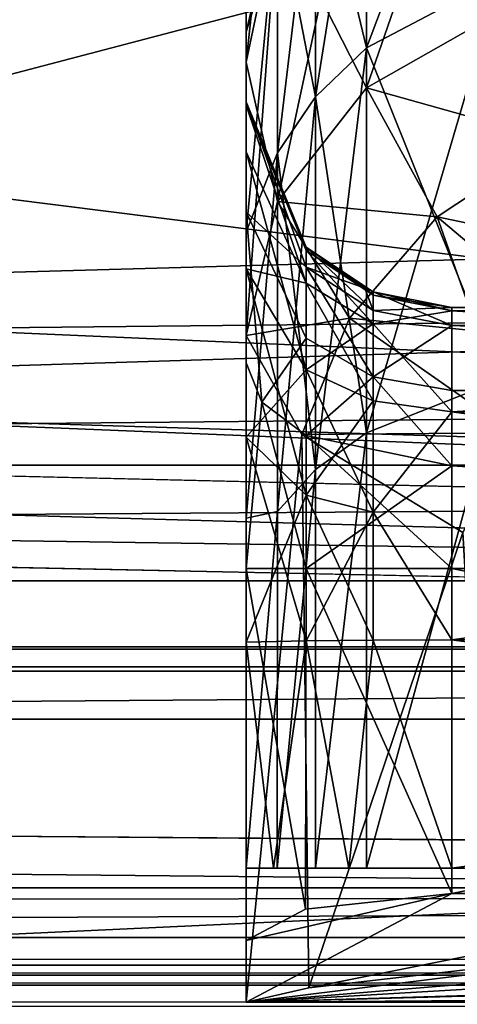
# Model space of a CAD drawing. Header units: metres. Extents: x -904 to 0, y -908 to 0.
# Tile 31 of 161: x -241 to -230, y -860 to -836. Entities that reach past the tile are written whole.
import ezdxf

# ---------------------------------------------------------------- set-up
doc = ezdxf.new("R2010")
doc.units = ezdxf.units.M

msp = doc.modelspace()

# ---------------------------------------------------------------- linework, layer by layer
at = {"layer": 'top0'}
for points in [[(-76.516975, -851.30072, 2029.104126), (-76.516975, -851.30072, 2023.752563), (-826.510681, -851.30072, 2029.104126)], [(-76.516975, -851.30072, 2023.752563), (-826.510681, -851.30072, 2023.752563), (-826.510681, -851.30072, 2029.104126)], [(-76.516975, -857.100769, 2034.904175), (-76.516975, -851.30072, 2029.104126), (-826.510681, -857.100769, 2034.904175)], [(-76.516975, -851.30072, 2029.104126), (-826.510681, -851.30072, 2029.104126), (-826.510681, -857.100769, 2034.904175)], [(-76.516975, -857.100769, 2051.215088), (-826.510681, -857.100769, 2051.215088), (-76.516975, -851.30072, 2057.015381)], [(-826.510681, -857.100769, 2051.215088), (-826.510681, -851.30072, 2057.015381), (-76.516975, -851.30072, 2057.015381)], [(-76.516975, -851.30072, 2063.059814), (-76.516975, -851.30072, 2057.015381), (-826.510681, -851.30072, 2063.059814)], [(-76.516975, -851.30072, 2057.015381), (-826.510681, -851.30072, 2057.015381), (-826.510681, -851.30072, 2063.059814)], [(-826.510681, -858.307312, 2023.139526), (-826.510681, -851.30072, 2023.752563), (-77.516975, -857.11731, 2023.243652)], [(-826.510681, -851.30072, 2023.752563), (-76.516975, -851.30072, 2023.752563), (-77.516975, -857.11731, 2023.243652)], [(-826.510681, -851.30072, 164.652542), (-826.510681, -851.30072, 170.004181), (-76.516975, -851.30072, 164.652542)], [(-826.510681, -851.30072, 170.004181), (-76.516975, -851.30072, 170.004181), (-76.516975, -851.30072, 164.652542)], [(-826.510681, -851.30072, 170.004181), (-826.510681, -857.100769, 175.804169), (-76.516975, -851.30072, 170.004181)], [(-826.510681, -857.100769, 175.804169), (-76.516975, -857.100769, 175.804169), (-76.516975, -851.30072, 170.004181)], [(-76.516975, -857.100769, 192.115189), (-826.510681, -857.100769, 192.115189), (-76.516975, -851.30072, 197.915314)], [(-826.510681, -857.100769, 192.115189), (-826.510681, -851.30072, 197.915314), (-76.516975, -851.30072, 197.915314)], [(-826.510681, -851.30072, 197.915314), (-826.510681, -851.30072, 203.959717), (-76.516975, -851.30072, 197.915314)], [(-826.510681, -851.30072, 203.959717), (-76.516975, -851.30072, 203.959717), (-76.516975, -851.30072, 197.915314)], [(-76.516975, -851.30072, 203.959717), (-826.510681, -851.30072, 203.959717), (-77.516975, -857.11731, 203.959717)], [(-77.516975, -857.11731, 203.959717), (-826.510681, -851.30072, 203.959717), (-826.510681, -860.329468, 203.959717)], [(-76.516975, -851.30072, 164.652542), (-76.516975, -858.307312, 164.039551), (-826.510681, -851.30072, 164.652542)], [(-76.516975, -858.307312, 164.039551), (-826.510681, -858.307312, 164.039551), (-826.510681, -851.30072, 164.652542)], [(-76.516975, -851.30072, 2063.059814), (-826.510681, -851.30072, 2063.059814), (-76.516975, -857.11731, 2063.059814)], [(-826.510681, -851.30072, 2063.059814), (-826.510681, -860.329468, 2063.059814), (-76.516975, -857.11731, 2063.059814)], [(-76.516975, -857.100769, 2051.215088), (-76.516975, -857.100769, 2034.904175), (-826.510681, -857.100769, 2051.215088)], [(-76.516975, -857.100769, 2034.904175), (-826.510681, -857.100769, 2034.904175), (-826.510681, -857.100769, 2051.215088)], [(-826.510681, -857.100769, 175.804169), (-826.510681, -857.100769, 192.115189), (-76.516975, -857.100769, 175.804169)], [(-826.510681, -857.100769, 192.115189), (-76.516975, -857.100769, 192.115189), (-76.516975, -857.100769, 175.804169)], [(-77.516975, -857.11731, 2023.243652), (-77.516975, -858.307312, 2023.139526), (-826.510681, -858.307312, 2023.139526)], [(-826.510681, -860.329468, 203.959717), (-77.516975, -860.329468, 203.959717), (-77.516975, -857.11731, 203.959717)], [(-76.516975, -857.11731, 2063.059814), (-826.510681, -860.329468, 2063.059814), (-77.516975, -860.329468, 2063.059814)], [(-77.516975, -858.307312, 2023.139526), (-77.516975, -858.974426, 2022.797363), (-826.510681, -858.307312, 2023.139526)], [(-77.516975, -858.974426, 2022.797363), (-826.510681, -858.974426, 2022.797363), (-826.510681, -858.307312, 2023.139526)], [(-76.516975, -858.307312, 164.039551), (-76.516975, -858.974426, 163.697372), (-826.510681, -858.307312, 164.039551)], [(-76.516975, -858.974426, 163.697372), (-826.510681, -858.974426, 163.697372), (-826.510681, -858.307312, 164.039551)], [(-77.516975, -858.974426, 2022.797363), (-77.516975, -859.218689, 2022.088501), (-826.510681, -858.974426, 2022.797363)], [(-77.516975, -859.218689, 2022.088501), (-826.510681, -859.218689, 2022.088501), (-826.510681, -858.974426, 2022.797363)], [(-76.516975, -858.974426, 163.697372), (-76.516975, -859.218689, 162.988464), (-826.510681, -858.974426, 163.697372)], [(-76.516975, -859.218689, 162.988464), (-826.510681, -859.218689, 162.988464), (-826.510681, -858.974426, 163.697372)], [(-77.516975, -859.218689, 2022.088501), (-77.516975, -859.460999, 2021.63208), (-826.510681, -859.218689, 2022.088501)], [(-77.516975, -859.460999, 2021.63208), (-826.510681, -859.460999, 2021.63208), (-826.510681, -859.218689, 2022.088501)], [(-76.516975, -859.218689, 162.988464), (-76.516975, -859.460999, 162.532104), (-826.510681, -859.218689, 162.988464)], [(-76.516975, -859.460999, 162.532104), (-826.510681, -859.460999, 162.532104), (-826.510681, -859.218689, 162.988464)], [(-77.516975, -859.460999, 2021.63208), (-77.516975, -859.977722, 2021.631104), (-826.510681, -859.460999, 2021.63208)], [(-77.516975, -859.977722, 2021.631104), (-826.510681, -859.977722, 2021.631104), (-826.510681, -859.460999, 2021.63208)], [(-76.516975, -859.460999, 162.532104), (-76.516975, -859.977722, 162.531128), (-826.510681, -859.460999, 162.532104)], [(-76.516975, -859.977722, 162.531128), (-826.510681, -859.977722, 162.531128), (-826.510681, -859.460999, 162.532104)]]:
    msp.add_3dface(points, dxfattribs=at)
at = {"layer": 'top0123'}
for points in [[(-797.056519, -846.830994, 214.358002), (-66.056488, -846.830994, 214.358002), (-797.056519, -851.830994, 214.358002)], [(-66.056488, -846.830994, 214.358002), (-66.056488, -851.830994, 214.358002), (-797.056519, -851.830994, 214.358002)], [(-66.056488, -851.830994, 2014.358032), (-66.056488, -846.830994, 2014.358032), (-797.056519, -851.830994, 2014.358032)], [(-66.056488, -846.830994, 2014.358032), (-797.056519, -846.830994, 2014.358032), (-797.056519, -851.830994, 2014.358032)], [(-66.056488, -846.830994, 2014.358032), (-66.056488, -846.830994, 214.358002), (-797.056519, -846.830994, 2014.358032)], [(-66.056488, -846.830994, 214.358002), (-797.056519, -846.830994, 214.358002), (-797.056519, -846.830994, 2014.358032)], [(-797.056519, -851.830994, 2014.358032), (-797.056519, -851.830994, 214.358002), (-66.056488, -851.830994, 2014.358032)], [(-797.056519, -851.830994, 214.358002), (-66.056488, -851.830994, 214.358002), (-66.056488, -851.830994, 2014.358032)]]:
    msp.add_3dface(points, dxfattribs=at)
at = {"layer": 'top0123424'}
for points in [[(-232.068222, -830.344666, 1992.449341), (-228.823975, -828.292419, 1991.751343), (-232.068237, -837.664368, 1976.906738)], [(-228.823975, -828.292419, 1991.751343), (-228.824005, -835.820862, 1975.766357), (-232.068237, -837.664368, 1976.906738)], [(-234.997162, -833.77832, 2009.907471), (-234.235962, -829.968689, 2009.545044), (-234.997162, -837.041077, 1994.720703)], [(-234.235962, -829.968689, 2009.545044), (-234.235962, -833.418091, 1993.488281), (-234.997162, -837.041077, 1994.720703)], [(-232.068451, -830.113708, 2032.75061), (-233.312088, -831.514099, 2032.171387), (-232.068237, -836.688965, 2043.972168)], [(-232.068237, -836.688965, 2043.972168), (-228.824005, -834.984985, 2045.312134), (-232.068451, -830.113708, 2032.75061)], [(-234.235962, -833.418091, 1993.488281), (-232.068222, -830.344666, 1992.449341), (-234.235977, -840.423401, 1978.613403)], [(-232.068222, -830.344666, 1992.449341), (-232.068237, -837.664368, 1976.906738), (-234.235977, -840.423401, 1978.613403)], [(-233.311859, -837.880188, 2043.035522), (-233.312088, -831.514099, 2032.171387), (-234.236145, -833.111938, 2031.510742)], [(-233.312088, -831.514099, 2032.171387), (-233.311859, -837.880188, 2043.035522), (-232.068237, -836.688965, 2043.972168)], [(-234.236145, -833.111938, 2031.510742), (-234.997162, -833.987732, 2019.452271), (-234.997162, -836.305176, 2029.189575)], [(-234.997162, -836.305176, 2029.189575), (-234.997162, -841.16095, 2038.155396), (-234.236145, -833.111938, 2031.510742)], [(-234.997162, -841.16095, 2038.155396), (-234.235962, -839.239197, 2041.966797), (-234.236145, -833.111938, 2031.510742)], [(-234.236145, -833.111938, 2031.510742), (-234.235962, -839.239197, 2041.966797), (-233.311859, -837.880188, 2043.035522)], [(-234.997162, -837.041077, 1994.720703), (-234.235962, -833.418091, 1993.488281), (-234.997162, -843.677917, 1980.626587)], [(-234.235962, -833.418091, 1993.488281), (-234.235977, -840.423401, 1978.613403), (-234.997162, -843.677917, 1980.626587)], [(-234.997162, -838.084717, 2014.13562), (-234.997162, -833.831116, 2018.006714), (-234.997162, -833.599243, 2013.958618)], [(-234.997162, -833.77832, 2009.907471), (-234.997162, -838.00415, 2011.807983), (-234.997162, -833.599243, 2013.958618)], [(-234.997162, -838.00415, 2011.807983), (-234.997162, -838.082764, 2014.078491), (-234.997162, -833.599243, 2013.958618)], [(-234.997162, -833.599243, 2013.958618), (-234.997162, -838.082764, 2014.078491), (-234.997162, -838.084717, 2014.13562)], [(-234.997162, -833.77832, 2009.907471), (-234.997162, -837.041077, 1994.720703), (-234.997162, -838.00415, 2011.807983)], [(-234.997162, -833.987732, 2019.452271), (-234.997162, -833.831116, 2018.006714), (-234.997162, -838.084717, 2014.13562)], [(-234.997162, -836.305176, 2029.189575), (-234.997162, -833.987732, 2019.452271), (-234.997162, -839.213867, 2019.025024)], [(-234.997162, -839.213867, 2019.025024), (-234.997162, -833.987732, 2019.452271), (-234.997162, -838.084717, 2014.13562)], [(-228.824081, -844.76825, 2054.759277), (-228.824005, -834.984985, 2045.312134), (-232.068237, -836.688965, 2043.972168)], [(-232.068237, -837.664368, 1976.906738), (-228.824005, -835.820862, 1975.766357), (-227.529099, -838.934631, 1970.791504)], [(-234.997162, -841.16095, 2038.155396), (-234.997162, -836.305176, 2029.189575), (-234.997162, -842.056396, 2023.023315)], [(-234.997162, -842.056396, 2023.023315), (-234.997162, -836.305176, 2029.189575), (-234.997162, -839.213867, 2019.025024)], [(-232.068237, -836.688965, 2043.972168), (-233.311859, -837.880188, 2043.035522), (-232.068359, -846.044617, 2053.00708)], [(-232.068359, -846.044617, 2053.00708), (-228.824081, -844.76825, 2054.759277), (-232.068237, -836.688965, 2043.972168)], [(-234.997162, -837.041077, 1994.720703), (-234.997162, -840.683655, 2001.088501), (-234.997162, -838.00415, 2011.807983)], [(-234.997162, -837.041077, 1994.720703), (-234.997162, -843.677917, 1980.626587), (-234.997162, -840.683655, 2001.088501)], [(-234.235977, -840.423401, 1978.613403), (-232.068237, -837.664368, 1976.906738), (-230.352386, -840.795837, 1971.03418)], [(-230.352386, -840.795837, 1971.03418), (-232.068237, -837.664368, 1976.906738), (-227.529099, -838.934631, 1970.791504)], [(-234.235962, -839.239197, 2041.966797), (-233.311981, -846.936707, 2051.782227), (-233.311859, -837.880188, 2043.035522)], [(-233.311859, -837.880188, 2043.035522), (-233.311981, -846.936707, 2051.782227), (-232.068359, -846.044617, 2053.00708)], [(-233.532654, -841.537476, 2011.681396), (-234.997162, -838.00415, 2011.807983), (-233.532715, -842.020325, 2007.116455)], [(-234.997162, -838.00415, 2011.807983), (-234.997162, -840.683655, 2001.088501), (-233.532715, -842.020325, 2007.116455)], [(-234.997162, -838.082764, 2014.078491), (-234.997162, -838.00415, 2011.807983), (-233.532654, -841.537476, 2011.681396)], [(-234.997162, -838.084717, 2014.13562), (-234.997162, -838.082764, 2014.078491), (-233.532684, -841.617493, 2013.994873)], [(-233.532654, -841.537476, 2011.681396), (-233.532684, -841.617493, 2013.994873), (-234.997162, -838.082764, 2014.078491)], [(-234.997162, -839.213867, 2019.025024), (-234.997162, -838.084717, 2014.13562), (-233.532776, -842.407104, 2017.505981)], [(-233.532776, -842.407104, 2017.505981), (-234.997162, -838.084717, 2014.13562), (-233.532684, -841.617493, 2013.994873)], [(-226.746643, -843.83136, 1966.158691), (-230.352386, -840.795837, 1971.03418), (-227.529099, -838.934631, 1970.791504)], [(-234.997162, -842.056396, 2023.023315), (-234.997162, -839.213867, 2019.025024), (-233.532776, -842.407104, 2017.505981)], [(-234.997162, -841.16095, 2038.155396), (-234.997162, -848.115784, 2045.657471), (-234.235962, -839.239197, 2041.966797)], [(-234.997162, -848.115784, 2045.657471), (-234.236069, -847.954529, 2050.384521), (-234.235962, -839.239197, 2041.966797)], [(-234.235962, -839.239197, 2041.966797), (-234.236069, -847.954529, 2050.384521), (-233.311981, -846.936707, 2051.782227)], [(-234.997162, -843.677917, 1980.626587), (-234.235977, -840.423401, 1978.613403), (-232.484451, -843.260376, 1971.969238)], [(-232.484451, -843.260376, 1971.969238), (-234.235977, -840.423401, 1978.613403), (-230.352386, -840.795837, 1971.03418)], [(-233.532715, -842.020325, 2007.116455), (-234.997162, -840.683655, 2001.088501), (-233.5327, -843.745361, 2002.856567)], [(-233.5327, -843.745361, 2002.856567), (-234.997162, -840.683655, 2001.088501), (-234.616562, -845.300476, 1999.085938)], [(-234.997162, -840.683655, 2001.088501), (-234.997162, -844.343872, 1997.428833), (-234.616562, -845.300476, 1999.085938)], [(-234.997162, -843.677917, 1980.626587), (-234.997162, -844.343872, 1997.428833), (-234.997162, -840.683655, 2001.088501)], [(-228.493011, -846.044861, 1966.340576), (-232.484451, -843.260376, 1971.969238), (-230.352386, -840.795837, 1971.03418)], [(-228.493011, -846.044861, 1966.340576), (-230.352386, -840.795837, 1971.03418), (-226.746643, -843.83136, 1966.158691)], [(-234.997162, -848.115784, 2045.657471), (-234.997162, -841.16095, 2038.155396), (-234.997162, -846.149963, 2025.725586)], [(-234.997162, -846.149963, 2025.725586), (-234.997162, -841.16095, 2038.155396), (-234.997162, -842.056396, 2023.023315)], [(-233.532654, -841.537476, 2011.681396), (-233.532715, -842.020325, 2007.116455), (-231.910599, -843.071533, 2007.380615)], [(-231.910431, -842.700806, 2013.970825), (-233.532684, -841.617493, 2013.994873), (-233.532654, -841.537476, 2011.681396)], [(-231.910446, -842.620667, 2011.641724), (-233.532654, -841.537476, 2011.681396), (-231.910599, -843.071533, 2007.380615)], [(-231.910446, -842.620667, 2011.641724), (-231.910431, -842.700806, 2013.970825), (-233.532654, -841.537476, 2011.681396)], [(-233.532776, -842.407104, 2017.505981), (-233.532684, -841.617493, 2013.994873), (-231.910629, -843.394775, 2017.059326)], [(-231.910629, -843.394775, 2017.059326), (-233.532684, -841.617493, 2013.994873), (-231.910431, -842.700806, 2013.970825)], [(-231.910599, -843.071533, 2007.380615), (-233.532715, -842.020325, 2007.116455), (-231.910477, -844.684021, 2003.398682)], [(-231.910477, -844.684021, 2003.398682), (-233.532715, -842.020325, 2007.116455), (-233.5327, -843.745361, 2002.856567)], [(-234.997162, -846.149963, 2025.725586), (-234.997162, -842.056396, 2023.023315), (-233.5327, -844.512878, 2020.480591)], [(-234.997162, -842.056396, 2023.023315), (-233.532776, -842.407104, 2017.505981), (-233.5327, -844.512878, 2020.480591)], [(-233.5327, -844.512878, 2020.480591), (-233.532776, -842.407104, 2017.505981), (-231.910629, -843.394775, 2017.059326)], [(-231.910431, -842.700806, 2013.970825), (-229.997162, -843.081726, 2013.962646), (-231.910629, -843.394775, 2017.059326)], [(-231.910446, -842.620667, 2011.641724), (-231.910599, -843.071533, 2007.380615), (-229.997162, -843.440674, 2007.473389)], [(-229.997162, -843.000854, 2011.626465), (-231.910446, -842.620667, 2011.641724), (-229.997162, -843.440674, 2007.473389)], [(-229.997162, -843.000854, 2011.626465), (-229.997162, -843.081726, 2013.962646), (-231.910446, -842.620667, 2011.641724)], [(-229.997162, -843.081726, 2013.962646), (-231.910431, -842.700806, 2013.970825), (-231.910446, -842.620667, 2011.641724)], [(-229.997162, -843.081726, 2013.962646), (-229.997162, -845.530701, 2019.427612), (-231.910629, -843.394775, 2017.059326)], [(-229.997162, -843.440674, 2007.473389), (-231.910599, -843.071533, 2007.380615), (-231.910477, -844.684021, 2003.398682)], [(-229.997162, -843.000854, 2011.626465), (-229.997162, -843.440674, 2007.473389), (-189.997162, -843.000854, 2011.626465)], [(-229.997162, -843.440674, 2007.473389), (-189.997162, -845.01355, 2003.588989), (-189.997162, -843.000854, 2011.626465)], [(-229.997162, -843.081726, 2013.962646), (-229.997162, -843.000854, 2011.626465), (-189.997162, -843.081726, 2013.962646)], [(-229.997162, -843.000854, 2011.626465), (-189.997162, -843.000854, 2011.626465), (-189.997162, -843.081726, 2013.962646)], [(-189.997162, -843.081726, 2013.962646), (-189.997162, -845.530701, 2019.427612), (-229.997162, -843.081726, 2013.962646)], [(-189.997162, -845.530701, 2019.427612), (-229.997162, -845.530701, 2019.427612), (-229.997162, -843.081726, 2013.962646)], [(-233.638443, -846.083496, 1973.380615), (-234.997162, -843.677917, 1980.626587), (-232.484451, -843.260376, 1971.969238)], [(-233.638443, -846.083496, 1973.380615), (-232.484451, -843.260376, 1971.969238), (-228.493011, -846.044861, 1966.340576)], [(-233.5327, -844.512878, 2020.480591), (-231.910629, -843.394775, 2017.059326), (-231.910583, -845.265869, 2019.70105)], [(-231.910629, -843.394775, 2017.059326), (-229.997162, -845.530701, 2019.427612), (-231.910583, -845.265869, 2019.70105)], [(-231.910477, -844.684021, 2003.398682), (-229.997162, -845.01355, 2003.588989), (-229.997162, -843.440674, 2007.473389)], [(-229.997162, -843.440674, 2007.473389), (-229.997162, -845.01355, 2003.588989), (-189.997162, -845.01355, 2003.588989)], [(-234.997162, -859.87915, 1980.626709), (-234.997162, -843.677917, 1980.626587), (-233.638443, -846.083496, 1973.380615)], [(-234.997162, -844.343872, 1997.428833), (-234.997162, -843.677917, 1980.626587), (-234.997162, -849.343445, 1996.089355)], [(-234.997162, -843.677917, 1980.626587), (-234.997162, -859.87915, 1980.626709), (-234.997162, -849.343445, 1996.089355)], [(-233.5327, -843.745361, 2002.856567), (-234.616562, -845.300476, 1999.085938), (-233.5327, -846.11145, 2000.490845)], [(-231.910477, -844.684021, 2003.398682), (-233.5327, -843.745361, 2002.856567), (-233.5327, -846.11145, 2000.490845)], [(-234.616562, -845.300476, 1999.085938), (-234.997162, -844.343872, 1997.428833), (-234.997162, -849.343445, 1996.089355)], [(-234.997162, -846.149963, 2025.725586), (-233.5327, -844.512878, 2020.480591), (-233.532776, -847.558777, 2022.482056)], [(-233.532776, -847.558777, 2022.482056), (-233.5327, -844.512878, 2020.480591), (-231.910583, -845.265869, 2019.70105)], [(-231.910477, -844.684021, 2003.398682), (-233.5327, -846.11145, 2000.490845), (-229.997162, -846.843628, 2001.759155)], [(-232.068466, -856.61731, 2058.708252), (-228.824081, -844.76825, 2054.759277), (-232.068359, -846.044617, 2053.00708)], [(-232.068466, -856.61731, 2058.708252), (-228.823685, -856.61731, 2061.012939), (-228.824081, -844.76825, 2054.759277)], [(-229.997162, -845.01355, 2003.588989), (-231.910477, -844.684021, 2003.398682), (-229.997162, -846.843628, 2001.759155)], [(-229.997162, -845.01355, 2003.588989), (-229.997162, -846.843628, 2001.759155), (-189.997162, -845.01355, 2003.588989)], [(-229.997162, -846.843628, 2001.759155), (-189.997162, -849.343445, 2001.089355), (-189.997162, -845.01355, 2003.588989)], [(-234.616562, -845.300476, 1999.085938), (-234.997162, -849.343445, 1996.089355), (-233.5327, -849.343445, 1999.624878)], [(-233.5327, -846.11145, 2000.490845), (-234.616562, -845.300476, 1999.085938), (-233.5327, -849.343445, 1999.624878)], [(-231.910583, -845.265869, 2019.70105), (-231.910629, -847.970947, 2021.479614), (-233.532776, -847.558777, 2022.482056)], [(-229.997162, -845.530701, 2019.427612), (-231.910629, -847.970947, 2021.479614), (-231.910583, -845.265869, 2019.70105)], [(-229.997162, -845.530701, 2019.427612), (-229.997162, -851.076965, 2021.685913), (-231.910629, -847.970947, 2021.479614)], [(-189.997162, -845.530701, 2019.427612), (-189.997162, -851.076965, 2021.685913), (-229.997162, -845.530701, 2019.427612)], [(-189.997162, -851.076965, 2021.685913), (-229.997162, -851.076965, 2021.685913), (-229.997162, -845.530701, 2019.427612)], [(-233.467239, -859.527527, 1972.954834), (-234.997162, -859.87915, 1980.626709), (-233.638443, -846.083496, 1973.380615)], [(-229.723511, -848.462463, 1967.093872), (-233.638443, -846.083496, 1973.380615), (-228.493011, -846.044861, 1966.340576)], [(-233.467239, -859.527527, 1972.954834), (-233.638443, -846.083496, 1973.380615), (-229.723511, -848.462463, 1967.093872)], [(-232.068359, -846.044617, 2053.00708), (-233.311981, -846.936707, 2051.782227), (-233.312988, -856.61731, 2057.085938)], [(-233.312988, -856.61731, 2057.085938), (-232.068466, -856.61731, 2058.708252), (-232.068359, -846.044617, 2053.00708)], [(-234.997162, -851.133545, 2026.685913), (-234.997162, -846.149963, 2025.725586), (-233.532776, -847.558777, 2022.482056)], [(-234.997162, -851.133545, 2026.685913), (-234.997162, -848.115784, 2045.657471), (-234.997162, -846.149963, 2025.725586)], [(-229.997162, -846.843628, 2001.759155), (-233.5327, -846.11145, 2000.490845), (-229.997162, -849.343445, 2001.089355)], [(-233.5327, -846.11145, 2000.490845), (-233.5327, -849.343445, 1999.624878), (-229.997162, -849.343445, 2001.089355)], [(-233.311981, -846.936707, 2051.782227), (-234.238174, -856.61731, 2055.221924), (-233.312988, -856.61731, 2057.085938)], [(-234.236069, -847.954529, 2050.384521), (-234.238174, -856.61731, 2055.221924), (-233.311981, -846.936707, 2051.782227)], [(-229.997162, -846.843628, 2001.759155), (-229.997162, -849.343445, 2001.089355), (-189.997162, -849.343445, 2001.089355)], [(-233.532776, -847.558777, 2022.482056), (-233.532684, -851.095215, 2023.150391), (-234.997162, -851.133545, 2026.685913)], [(-231.910629, -847.970947, 2021.479614), (-233.532684, -851.095215, 2023.150391), (-233.532776, -847.558777, 2022.482056)], [(-234.997162, -848.115784, 2045.657471), (-234.997162, -856.61731, 2051.058594), (-234.236069, -847.954529, 2050.384521)], [(-234.997162, -856.61731, 2051.058594), (-234.238174, -856.61731, 2055.221924), (-234.236069, -847.954529, 2050.384521)], [(-231.910629, -847.970947, 2021.479614), (-231.910431, -851.081848, 2022.066895), (-233.532684, -851.095215, 2023.150391)], [(-229.997162, -851.076965, 2021.685913), (-231.910431, -851.081848, 2022.066895), (-231.910629, -847.970947, 2021.479614)], [(-234.997162, -856.61731, 2051.058594), (-234.997162, -848.115784, 2045.657471), (-234.997162, -851.133545, 2026.685913)], [(-229.138306, -858.660828, 1966.483643), (-233.467239, -859.527527, 1972.954834), (-229.723511, -848.462463, 1967.093872)], [(-234.997162, -849.343445, 1996.089355), (-234.997162, -859.87915, 1980.626709), (-234.997208, -859.87854, 1980.868408)], [(-234.997208, -859.87854, 1980.868408), (-234.997162, -858.381042, 1996.089355), (-234.997162, -849.343445, 1996.089355)], [(-233.5327, -849.343445, 1999.624878), (-234.997162, -849.343445, 1996.089355), (-233.551208, -857.612976, 1999.606445)], [(-234.997162, -849.343445, 1996.089355), (-234.997162, -858.381042, 1996.089355), (-233.551208, -857.612976, 1999.606445)], [(-233.5327, -849.343445, 1999.624878), (-233.551208, -857.612976, 1999.606445), (-229.997162, -857.238892, 2001.089355)], [(-229.997162, -849.343445, 2001.089355), (-233.5327, -849.343445, 1999.624878), (-229.997162, -857.238892, 2001.089355)], [(-229.997162, -857.238892, 2001.089355), (-189.997162, -857.238892, 2001.089355), (-229.997162, -849.343445, 2001.089355)], [(-189.997162, -857.238892, 2001.089355), (-189.997162, -849.343445, 2001.089355), (-229.997162, -849.343445, 2001.089355)], [(-233.532684, -851.095215, 2023.150391), (-234.327301, -856.61731, 2024.185913), (-234.997162, -851.133545, 2026.685913)], [(-232.497162, -856.61731, 2022.355835), (-234.327301, -856.61731, 2024.185913), (-233.532684, -851.095215, 2023.150391)], [(-231.910431, -851.081848, 2022.066895), (-232.497162, -856.61731, 2022.355835), (-233.532684, -851.095215, 2023.150391)], [(-229.997162, -856.61731, 2021.685913), (-232.497162, -856.61731, 2022.355835), (-231.910431, -851.081848, 2022.066895)], [(-229.997162, -851.076965, 2021.685913), (-229.997162, -856.61731, 2021.685913), (-231.910431, -851.081848, 2022.066895)], [(-189.997162, -851.076965, 2021.685913), (-189.997162, -856.61731, 2021.685913), (-229.997162, -851.076965, 2021.685913)], [(-189.997162, -856.61731, 2021.685913), (-229.997162, -856.61731, 2021.685913), (-229.997162, -851.076965, 2021.685913)], [(-234.327301, -856.61731, 2024.185913), (-234.997162, -856.61731, 2026.685913), (-234.997162, -851.133545, 2026.685913)], [(-234.997162, -856.61731, 2026.685913), (-234.997162, -856.61731, 2051.058594), (-234.997162, -851.133545, 2026.685913)], [(-194.997162, -856.61731, 2061.818848), (-234.997162, -856.61731, 2051.058594), (-184.997162, -856.61731, 2051.058594)], [(-184.997162, -856.61731, 2051.058594), (-234.997162, -856.61731, 2051.058594), (-229.997162, -856.61731, 2021.685913)], [(-234.997162, -856.61731, 2051.058594), (-234.997162, -856.61731, 2026.685913), (-229.997162, -856.61731, 2021.685913)], [(-229.997162, -856.61731, 2021.685913), (-234.997162, -856.61731, 2026.685913), (-234.327301, -856.61731, 2024.185913)], [(-194.997162, -856.61731, 2061.818848), (-224.997162, -856.61731, 2061.818848), (-234.997162, -856.61731, 2051.058594)], [(-224.997162, -856.61731, 2061.818848), (-234.238174, -856.61731, 2055.221924), (-234.997162, -856.61731, 2051.058594)], [(-234.327301, -856.61731, 2024.185913), (-232.497162, -856.61731, 2022.355835), (-229.997162, -856.61731, 2021.685913)], [(-224.997162, -856.61731, 2061.818848), (-233.312988, -856.61731, 2057.085938), (-234.238174, -856.61731, 2055.221924)], [(-232.068466, -856.61731, 2058.708252), (-233.312988, -856.61731, 2057.085938), (-224.997162, -856.61731, 2061.818848)], [(-228.823685, -856.61731, 2061.012939), (-232.068466, -856.61731, 2058.708252), (-224.997162, -856.61731, 2061.818848)], [(-229.997162, -856.61731, 2021.685913), (-189.997162, -856.61731, 2021.685913), (-184.997162, -856.61731, 2051.058594)], [(-234.997162, -858.381042, 1996.089355), (-234.997208, -859.87854, 1980.868408), (-229.997162, -857.238892, 2001.089355)], [(-229.997162, -857.238892, 2001.089355), (-234.997208, -859.87854, 1980.868408), (-189.997162, -857.238892, 2001.089355)], [(-234.997208, -859.87854, 1980.868408), (-184.997162, -858.381042, 1996.089355), (-189.997162, -857.238892, 2001.089355)], [(-233.551208, -857.612976, 1999.606445), (-234.997162, -858.381042, 1996.089355), (-229.997162, -857.238892, 2001.089355)], [(-233.467239, -859.527527, 1972.954834), (-214.997162, -857.406921, 1960.626709), (-234.997208, -859.87854, 1980.868408)], [(-234.997208, -859.87854, 1980.868408), (-214.997162, -857.406921, 1960.626709), (-204.997162, -857.406921, 1960.626709)], [(-190.856033, -858.660828, 1966.483643), (-234.997208, -859.87854, 1980.868408), (-204.997162, -857.406921, 1960.626709)], [(-233.467239, -859.527527, 1972.954834), (-229.138306, -858.660828, 1966.483643), (-214.997162, -857.406921, 1960.626709)], [(-184.997208, -859.87854, 1980.868408), (-184.997162, -858.381042, 1996.089355), (-234.997208, -859.87854, 1980.868408)], [(-190.856033, -858.660828, 1966.483643), (-186.527527, -859.527161, 1972.9552), (-234.997208, -859.87854, 1980.868408)], [(-186.527527, -859.527161, 1972.9552), (-184.997162, -859.87915, 1980.626709), (-234.997208, -859.87854, 1980.868408)], [(-234.997162, -859.87915, 1980.626709), (-233.467239, -859.527527, 1972.954834), (-234.997208, -859.87854, 1980.868408)], [(-234.997208, -859.87854, 1980.868408), (-184.997162, -859.87915, 1980.626709), (-184.997208, -859.87854, 1980.868408)]]:
    msp.add_3dface(points, dxfattribs=at)
at = {"layer": 'top0123425'}
for points in [[(-234.997162, -836.305176, 199.526428), (-232.067795, -826.955139, 208.531815), (-234.236145, -833.111938, 197.205215)], [(-234.997162, -836.305176, 199.526428), (-234.997162, -833.987732, 209.263779), (-232.067795, -826.955139, 208.531815)], [(-232.068237, -836.688965, 184.74379), (-232.068451, -830.113708, 195.965408), (-228.824142, -828.110718, 195.136093)], [(-228.824005, -834.984985, 183.403854), (-232.068237, -836.688965, 184.74379), (-228.824142, -828.110718, 195.136093)], [(-233.311859, -837.880188, 185.680496), (-233.312088, -831.514099, 196.544632), (-232.068451, -830.113708, 195.965408)], [(-232.068237, -836.688965, 184.74379), (-233.311859, -837.880188, 185.680496), (-232.068451, -830.113708, 195.965408)], [(-232.068237, -837.664368, 251.809235), (-232.068222, -830.344666, 236.266617), (-234.235962, -833.418091, 235.227737)], [(-232.068237, -837.664368, 251.809235), (-228.824005, -835.820862, 252.9496), (-232.068222, -830.344666, 236.266617)], [(-233.312088, -831.514099, 196.544632), (-234.235962, -839.239197, 186.749161), (-234.236145, -833.111938, 197.205215)], [(-233.311859, -837.880188, 185.680496), (-234.235962, -839.239197, 186.749161), (-233.312088, -831.514099, 196.544632)], [(-234.236145, -833.111938, 197.205215), (-234.235962, -839.239197, 186.749161), (-234.997162, -841.16095, 190.560593)], [(-234.997162, -841.16095, 190.560593), (-234.997162, -836.305176, 199.526428), (-234.236145, -833.111938, 197.205215)], [(-234.997162, -833.77832, 218.808563), (-234.997162, -837.041077, 233.995239), (-234.235962, -833.418091, 235.227737)], [(-234.235962, -833.418091, 235.227737), (-234.997162, -837.041077, 233.995239), (-234.235977, -840.423401, 250.102539)], [(-234.997162, -833.599243, 214.757324), (-234.997162, -833.831116, 210.709244), (-234.997162, -838.084717, 214.580383)], [(-234.997162, -838.084717, 214.580383), (-234.997162, -838.082764, 214.637451), (-234.997162, -833.599243, 214.757324)], [(-234.997162, -838.082764, 214.637451), (-234.997162, -838.00415, 216.908035), (-234.997162, -833.599243, 214.757324)], [(-234.997162, -833.599243, 214.757324), (-234.997162, -838.00415, 216.908035), (-234.997162, -833.77832, 218.808563)], [(-234.235977, -840.423401, 250.102539), (-232.068237, -837.664368, 251.809235), (-234.235962, -833.418091, 235.227737)], [(-234.997162, -838.00415, 216.908035), (-234.997162, -837.041077, 233.995239), (-234.997162, -833.77832, 218.808563)], [(-234.997162, -833.831116, 210.709244), (-234.997162, -833.987732, 209.263779), (-234.997162, -838.084717, 214.580383)], [(-234.997162, -838.084717, 214.580383), (-234.997162, -833.987732, 209.263779), (-234.997162, -839.213867, 209.690918)], [(-234.997162, -833.987732, 209.263779), (-234.997162, -836.305176, 199.526428), (-234.997162, -839.213867, 209.690918)], [(-228.824081, -844.76825, 173.956635), (-232.068359, -846.044617, 175.708893), (-228.824005, -834.984985, 183.403854)], [(-232.068359, -846.044617, 175.708893), (-232.068237, -836.688965, 184.74379), (-228.824005, -834.984985, 183.403854)], [(-227.529099, -838.934631, 257.9245), (-228.824005, -835.820862, 252.9496), (-232.068237, -837.664368, 251.809235)], [(-234.997162, -839.213867, 209.690918), (-234.997162, -836.305176, 199.526428), (-234.997162, -842.056396, 205.692612)], [(-234.997162, -836.305176, 199.526428), (-234.997162, -841.16095, 190.560593), (-234.997162, -842.056396, 205.692612)], [(-232.068359, -846.044617, 175.708893), (-233.311981, -846.936707, 176.933884), (-232.068237, -836.688965, 184.74379)], [(-233.311981, -846.936707, 176.933884), (-233.311859, -837.880188, 185.680496), (-232.068237, -836.688965, 184.74379)], [(-234.997162, -837.041077, 233.995239), (-234.997162, -843.677917, 248.08934), (-234.235977, -840.423401, 250.102539)], [(-234.997162, -838.00415, 216.908035), (-234.997162, -840.683655, 227.627472), (-234.997162, -837.041077, 233.995239)], [(-234.997162, -840.683655, 227.627472), (-234.997162, -843.677917, 248.08934), (-234.997162, -837.041077, 233.995239)], [(-230.352386, -840.795837, 257.681793), (-232.068237, -837.664368, 251.809235), (-234.235977, -840.423401, 250.102539)], [(-227.529099, -838.934631, 257.9245), (-232.068237, -837.664368, 251.809235), (-230.352386, -840.795837, 257.681793)], [(-233.311981, -846.936707, 176.933884), (-234.236069, -847.954529, 178.331497), (-233.311859, -837.880188, 185.680496)], [(-234.236069, -847.954529, 178.331497), (-234.235962, -839.239197, 186.749161), (-233.311859, -837.880188, 185.680496)], [(-234.997162, -840.683655, 227.627472), (-234.997162, -838.00415, 216.908035), (-233.532715, -842.020325, 221.599594)], [(-234.997162, -838.00415, 216.908035), (-233.532654, -841.537476, 217.034637), (-233.532715, -842.020325, 221.599594)], [(-233.532654, -841.537476, 217.034637), (-234.997162, -838.00415, 216.908035), (-234.997162, -838.082764, 214.637451)], [(-234.997162, -838.082764, 214.637451), (-234.997162, -838.084717, 214.580383), (-233.532684, -841.617493, 214.7211)], [(-233.532684, -841.617493, 214.7211), (-233.532654, -841.537476, 217.034637), (-234.997162, -838.082764, 214.637451)], [(-234.997162, -838.084717, 214.580383), (-233.532776, -842.407104, 211.210068), (-233.532684, -841.617493, 214.7211)], [(-234.997162, -838.084717, 214.580383), (-234.997162, -839.213867, 209.690918), (-233.532776, -842.407104, 211.210068)], [(-224.65123, -841.986511, 262.123108), (-227.529099, -838.934631, 257.9245), (-230.352386, -840.795837, 257.681793)], [(-234.997162, -839.213867, 209.690918), (-233.5327, -844.512878, 208.235382), (-233.532776, -842.407104, 211.210068)], [(-234.997162, -839.213867, 209.690918), (-234.997162, -842.056396, 205.692612), (-233.5327, -844.512878, 208.235382)], [(-234.235962, -839.239197, 186.749161), (-234.997162, -848.115784, 183.058472), (-234.997162, -841.16095, 190.560593)], [(-234.236069, -847.954529, 178.331497), (-234.997162, -848.115784, 183.058472), (-234.235962, -839.239197, 186.749161)], [(-234.235977, -840.423401, 250.102539), (-234.997162, -843.677917, 248.08934), (-232.484451, -843.260376, 256.746735)], [(-234.235977, -840.423401, 250.102539), (-232.484451, -843.260376, 256.746735), (-230.352386, -840.795837, 257.681793)], [(-233.532715, -842.020325, 221.599594), (-233.5327, -843.745361, 225.859406), (-234.997162, -840.683655, 227.627472)], [(-233.5327, -843.745361, 225.859406), (-234.616562, -845.300476, 229.63002), (-234.997162, -840.683655, 227.627472)], [(-234.616562, -845.300476, 229.63002), (-234.997162, -844.343872, 231.287125), (-234.997162, -840.683655, 227.627472)], [(-234.997162, -840.683655, 227.627472), (-234.997162, -844.343872, 231.287125), (-234.997162, -843.677917, 248.08934)], [(-232.484451, -843.260376, 256.746735), (-226.746643, -843.83136, 262.557251), (-230.352386, -840.795837, 257.681793)], [(-230.352386, -840.795837, 257.681793), (-226.746643, -843.83136, 262.557251), (-224.65123, -841.986511, 262.123108)], [(-234.997162, -842.056396, 205.692612), (-234.997162, -841.16095, 190.560593), (-234.997162, -846.149963, 202.990463)], [(-234.997162, -841.16095, 190.560593), (-234.997162, -848.115784, 183.058472), (-234.997162, -846.149963, 202.990463)], [(-233.532715, -842.020325, 221.599594), (-233.532654, -841.537476, 217.034637), (-232.108856, -842.533447, 217.071014)], [(-232.108856, -842.533447, 217.071014), (-233.532654, -841.537476, 217.034637), (-233.532684, -841.617493, 214.7211)], [(-233.532684, -841.617493, 214.7211), (-233.532776, -842.407104, 211.210068), (-231.910629, -843.394775, 211.656616)], [(-231.910629, -843.394775, 211.656616), (-231.910431, -842.700806, 214.745117), (-233.532684, -841.617493, 214.7211)], [(-231.910431, -842.700806, 214.745117), (-232.108856, -842.533447, 217.071014), (-233.532684, -841.617493, 214.7211)], [(-231.910599, -843.071533, 221.335358), (-231.910477, -844.684021, 225.317368), (-233.532715, -842.020325, 221.599594)], [(-231.910477, -844.684021, 225.317368), (-233.5327, -843.745361, 225.859406), (-233.532715, -842.020325, 221.599594)], [(-233.532715, -842.020325, 221.599594), (-232.108856, -842.533447, 217.071014), (-231.910599, -843.071533, 221.335358)], [(-234.997162, -842.056396, 205.692612), (-233.532776, -847.558777, 206.233887), (-233.5327, -844.512878, 208.235382)], [(-234.997162, -842.056396, 205.692612), (-234.997162, -846.149963, 202.990463), (-233.532776, -847.558777, 206.233887)], [(-233.532776, -842.407104, 211.210068), (-231.910583, -845.265869, 209.014969), (-231.910629, -843.394775, 211.656616)], [(-233.532776, -842.407104, 211.210068), (-233.5327, -844.512878, 208.235382), (-231.910583, -845.265869, 209.014969)], [(-232.108856, -842.533447, 217.071014), (-231.910446, -842.620667, 217.074265), (-231.910599, -843.071533, 221.335358)], [(-231.910431, -842.700806, 214.745117), (-231.910446, -842.620667, 217.074265), (-232.108856, -842.533447, 217.071014)], [(-229.997162, -843.081726, 214.753342), (-231.910431, -842.700806, 214.745117), (-231.910629, -843.394775, 211.656616)], [(-231.910446, -842.620667, 217.074265), (-229.997162, -843.000854, 217.089584), (-231.910599, -843.071533, 221.335358)], [(-229.997162, -843.000854, 217.089584), (-231.910446, -842.620667, 217.074265), (-231.910431, -842.700806, 214.745117)], [(-229.997162, -843.081726, 214.753342), (-229.997162, -843.000854, 217.089584), (-231.910431, -842.700806, 214.745117)], [(-229.997162, -845.530701, 209.288361), (-229.997162, -843.081726, 214.753342), (-231.910629, -843.394775, 211.656616)], [(-229.997162, -843.000854, 217.089584), (-229.997162, -843.440674, 221.242554), (-231.910599, -843.071533, 221.335358)], [(-231.910599, -843.071533, 221.335358), (-229.997162, -843.440674, 221.242554), (-231.910477, -844.684021, 225.317368)], [(-229.997162, -843.000854, 217.089584), (-189.997162, -843.000854, 217.089584), (-229.997162, -843.440674, 221.242554)], [(-189.997162, -843.000854, 217.089584), (-189.997162, -845.01355, 225.12706), (-229.997162, -843.440674, 221.242554)], [(-229.997162, -843.081726, 214.753342), (-189.997162, -843.081726, 214.753342), (-229.997162, -843.000854, 217.089584)], [(-189.997162, -843.081726, 214.753342), (-189.997162, -843.000854, 217.089584), (-229.997162, -843.000854, 217.089584)], [(-229.997162, -843.081726, 214.753342), (-229.997162, -845.530701, 209.288361), (-189.997162, -843.081726, 214.753342)], [(-229.997162, -845.530701, 209.288361), (-189.997162, -845.530701, 209.288361), (-189.997162, -843.081726, 214.753342)], [(-234.997162, -843.677917, 248.08934), (-233.638443, -846.083496, 255.335373), (-232.484451, -843.260376, 256.746735)], [(-232.484451, -843.260376, 256.746735), (-233.638443, -846.083496, 255.335373), (-228.493011, -846.044861, 262.375458)], [(-228.493011, -846.044861, 262.375458), (-226.746643, -843.83136, 262.557251), (-232.484451, -843.260376, 256.746735)], [(-231.910629, -843.394775, 211.656616), (-231.910583, -845.265869, 209.014969), (-229.997162, -845.530701, 209.288361)], [(-229.997162, -843.440674, 221.242554), (-229.997162, -845.01355, 225.12706), (-231.910477, -844.684021, 225.317368)], [(-229.997162, -843.440674, 221.242554), (-189.997162, -845.01355, 225.12706), (-229.997162, -845.01355, 225.12706)], [(-233.638443, -846.083496, 255.335373), (-234.997162, -843.677917, 248.08934), (-234.997162, -859.87915, 248.08934)], [(-234.997162, -844.343872, 231.287125), (-234.997162, -849.343445, 232.626633), (-234.997162, -843.677917, 248.08934)], [(-234.997162, -843.677917, 248.08934), (-234.997162, -849.343445, 232.626633), (-234.997162, -859.87915, 248.08934)], [(-233.5327, -846.11145, 228.225174), (-234.616562, -845.300476, 229.63002), (-233.5327, -843.745361, 225.859406)], [(-231.910477, -844.684021, 225.317368), (-233.5327, -846.11145, 228.225174), (-233.5327, -843.745361, 225.859406)], [(-234.616562, -845.300476, 229.63002), (-234.997162, -849.343445, 232.626633), (-234.997162, -844.343872, 231.287125)], [(-233.5327, -844.512878, 208.235382), (-233.532776, -847.558777, 206.233887), (-231.910629, -847.970947, 207.236389)], [(-233.5327, -844.512878, 208.235382), (-231.910629, -847.970947, 207.236389), (-231.910583, -845.265869, 209.014969)], [(-229.997162, -846.843628, 226.956879), (-233.5327, -846.11145, 228.225174), (-231.910477, -844.684021, 225.317368)], [(-228.823685, -856.61731, 167.702927), (-232.068466, -856.61731, 170.007828), (-228.824081, -844.76825, 173.956635)], [(-232.068466, -856.61731, 170.007828), (-232.068359, -846.044617, 175.708893), (-228.824081, -844.76825, 173.956635)], [(-229.997162, -845.01355, 225.12706), (-229.997162, -846.843628, 226.956879), (-231.910477, -844.684021, 225.317368)], [(-229.997162, -845.01355, 225.12706), (-189.997162, -845.01355, 225.12706), (-229.997162, -846.843628, 226.956879)], [(-189.997162, -845.01355, 225.12706), (-189.997162, -849.343445, 227.626633), (-229.997162, -846.843628, 226.956879)], [(-233.5327, -849.343445, 229.091095), (-234.997162, -849.343445, 232.626633), (-234.616562, -845.300476, 229.63002)], [(-233.5327, -846.11145, 228.225174), (-233.5327, -849.343445, 229.091095), (-234.616562, -845.300476, 229.63002)], [(-231.910583, -845.265869, 209.014969), (-231.910629, -847.970947, 207.236389), (-229.997162, -845.530701, 209.288361)], [(-229.997162, -845.530701, 209.288361), (-231.910629, -847.970947, 207.236389), (-229.997162, -851.076965, 207.030075)], [(-229.997162, -845.530701, 209.288361), (-229.997162, -851.076965, 207.030075), (-189.997162, -845.530701, 209.288361)], [(-229.997162, -851.076965, 207.030075), (-189.997162, -851.076965, 207.030075), (-189.997162, -845.530701, 209.288361)], [(-233.467239, -859.527527, 255.761124), (-233.638443, -846.083496, 255.335373), (-234.997162, -859.87915, 248.08934)], [(-233.638443, -846.083496, 255.335373), (-229.723511, -848.462463, 261.62207), (-228.493011, -846.044861, 262.375458)], [(-229.723511, -848.462463, 261.62207), (-233.638443, -846.083496, 255.335373), (-233.467239, -859.527527, 255.761124)], [(-232.068466, -856.61731, 170.007828), (-233.312988, -856.61731, 171.630127), (-232.068359, -846.044617, 175.708893)], [(-233.312988, -856.61731, 171.630127), (-233.311981, -846.936707, 176.933884), (-232.068359, -846.044617, 175.708893)], [(-234.997162, -846.149963, 202.990463), (-233.532684, -851.095215, 205.565613), (-233.532776, -847.558777, 206.233887)], [(-234.997162, -846.149963, 202.990463), (-234.997162, -851.133545, 202.030075), (-233.532684, -851.095215, 205.565613)], [(-234.997162, -846.149963, 202.990463), (-234.997162, -848.115784, 183.058472), (-234.997162, -851.133545, 202.030075)], [(-233.5327, -849.343445, 229.091095), (-233.5327, -846.11145, 228.225174), (-229.997162, -846.843628, 226.956879)], [(-233.312988, -856.61731, 171.630127), (-234.238174, -856.61731, 173.494156), (-233.311981, -846.936707, 176.933884)], [(-234.238174, -856.61731, 173.494156), (-234.236069, -847.954529, 178.331497), (-233.311981, -846.936707, 176.933884)], [(-229.997162, -849.343445, 227.626633), (-233.5327, -849.343445, 229.091095), (-229.997162, -846.843628, 226.956879)], [(-229.997162, -846.843628, 226.956879), (-189.997162, -849.343445, 227.626633), (-229.997162, -849.343445, 227.626633)], [(-233.532776, -847.558777, 206.233887), (-231.910431, -851.081848, 206.649063), (-231.910629, -847.970947, 207.236389)], [(-233.532776, -847.558777, 206.233887), (-233.532684, -851.095215, 205.565613), (-231.910431, -851.081848, 206.649063)], [(-234.238174, -856.61731, 173.494156), (-234.997162, -856.61731, 177.657501), (-234.236069, -847.954529, 178.331497)], [(-234.997162, -856.61731, 177.657501), (-234.997162, -848.115784, 183.058472), (-234.236069, -847.954529, 178.331497)], [(-231.910629, -847.970947, 207.236389), (-231.910431, -851.081848, 206.649063), (-229.997162, -851.076965, 207.030075)], [(-234.997162, -848.115784, 183.058472), (-234.997162, -856.61731, 177.657501), (-234.997162, -851.133545, 202.030075)], [(-229.138306, -858.660828, 262.232361), (-229.723511, -848.462463, 261.62207), (-233.467239, -859.527527, 255.761124)], [(-234.997162, -849.343445, 232.626633), (-234.997208, -859.87854, 247.84761), (-234.997162, -859.87915, 248.08934)], [(-234.997162, -849.343445, 232.626633), (-234.997162, -858.381042, 232.626633), (-234.997208, -859.87854, 247.84761)], [(-233.5327, -849.343445, 229.091095), (-233.551208, -857.612976, 229.109604), (-234.997162, -849.343445, 232.626633)], [(-233.551208, -857.612976, 229.109604), (-234.997162, -858.381042, 232.626633), (-234.997162, -849.343445, 232.626633)], [(-229.997162, -857.238892, 227.626633), (-233.551208, -857.612976, 229.109604), (-233.5327, -849.343445, 229.091095)], [(-229.997162, -849.343445, 227.626633), (-229.997162, -857.238892, 227.626633), (-233.5327, -849.343445, 229.091095)], [(-229.997162, -849.343445, 227.626633), (-189.997162, -849.343445, 227.626633), (-229.997162, -857.238892, 227.626633)], [(-189.997162, -849.343445, 227.626633), (-189.997162, -857.238892, 227.626633), (-229.997162, -857.238892, 227.626633)], [(-233.532684, -851.095215, 205.565613), (-234.997162, -851.133545, 202.030075), (-234.327301, -856.61731, 204.530075)], [(-233.532684, -851.095215, 205.565613), (-234.327301, -856.61731, 204.530075), (-232.497162, -856.61731, 206.360199)], [(-231.910431, -851.081848, 206.649063), (-233.532684, -851.095215, 205.565613), (-232.497162, -856.61731, 206.360199)], [(-231.910431, -851.081848, 206.649063), (-232.497162, -856.61731, 206.360199), (-229.997162, -856.61731, 207.030075)], [(-229.997162, -851.076965, 207.030075), (-231.910431, -851.081848, 206.649063), (-229.997162, -856.61731, 207.030075)], [(-229.997162, -851.076965, 207.030075), (-229.997162, -856.61731, 207.030075), (-189.997162, -851.076965, 207.030075)], [(-229.997162, -856.61731, 207.030075), (-189.997162, -856.61731, 207.030075), (-189.997162, -851.076965, 207.030075)], [(-234.997162, -851.133545, 202.030075), (-234.997162, -856.61731, 202.030075), (-234.327301, -856.61731, 204.530075)], [(-234.997162, -851.133545, 202.030075), (-234.997162, -856.61731, 177.657501), (-234.997162, -856.61731, 202.030075)], [(-184.997162, -856.61731, 177.657501), (-234.997162, -856.61731, 177.657501), (-194.997162, -856.61731, 166.897263)], [(-194.997162, -856.61731, 166.897263), (-234.997162, -856.61731, 177.657501), (-224.997162, -856.61731, 166.897263)], [(-234.997162, -856.61731, 177.657501), (-234.238174, -856.61731, 173.494156), (-224.997162, -856.61731, 166.897263)], [(-234.997162, -856.61731, 177.657501), (-184.997162, -856.61731, 177.657501), (-234.997162, -856.61731, 202.030075)], [(-184.997162, -856.61731, 177.657501), (-184.997162, -856.61731, 202.030075), (-234.997162, -856.61731, 202.030075)], [(-234.997162, -856.61731, 202.030075), (-184.997162, -856.61731, 202.030075), (-229.997162, -856.61731, 207.030075)], [(-234.327301, -856.61731, 204.530075), (-234.997162, -856.61731, 202.030075), (-229.997162, -856.61731, 207.030075)], [(-232.497162, -856.61731, 206.360199), (-234.327301, -856.61731, 204.530075), (-229.997162, -856.61731, 207.030075)], [(-224.997162, -856.61731, 166.897263), (-234.238174, -856.61731, 173.494156), (-233.312988, -856.61731, 171.630127)], [(-233.312988, -856.61731, 171.630127), (-232.068466, -856.61731, 170.007828), (-224.997162, -856.61731, 166.897263)], [(-232.068466, -856.61731, 170.007828), (-228.823685, -856.61731, 167.702927), (-224.997162, -856.61731, 166.897263)], [(-184.997162, -856.61731, 202.030075), (-189.997162, -856.61731, 207.030075), (-229.997162, -856.61731, 207.030075)], [(-184.997162, -858.381042, 232.626633), (-234.997208, -859.87854, 247.84761), (-189.997162, -857.238892, 227.626633)], [(-189.997162, -857.238892, 227.626633), (-234.997208, -859.87854, 247.84761), (-229.997162, -857.238892, 227.626633)], [(-234.997208, -859.87854, 247.84761), (-234.997162, -858.381042, 232.626633), (-229.997162, -857.238892, 227.626633)], [(-229.997162, -857.238892, 227.626633), (-234.997162, -858.381042, 232.626633), (-233.551208, -857.612976, 229.109604)], [(-190.856033, -858.660828, 262.232361), (-204.997162, -857.406921, 268.089325), (-234.997208, -859.87854, 247.84761)], [(-234.997208, -859.87854, 247.84761), (-204.997162, -857.406921, 268.089325), (-214.997162, -857.406921, 268.089325)], [(-214.997162, -857.406921, 268.089325), (-233.467239, -859.527527, 255.761124), (-234.997208, -859.87854, 247.84761)], [(-229.138306, -858.660828, 262.232361), (-233.467239, -859.527527, 255.761124), (-214.997162, -857.406921, 268.089325)], [(-184.997162, -858.381042, 232.626633), (-184.997208, -859.87854, 247.84761), (-234.997208, -859.87854, 247.84761)], [(-186.527527, -859.527161, 255.760788), (-190.856033, -858.660828, 262.232361), (-234.997208, -859.87854, 247.84761)], [(-234.997208, -859.87854, 247.84761), (-184.997162, -859.87915, 248.08934), (-186.527527, -859.527161, 255.760788)], [(-233.467239, -859.527527, 255.761124), (-234.997162, -859.87915, 248.08934), (-234.997208, -859.87854, 247.84761)], [(-184.997208, -859.87854, 247.84761), (-184.997162, -859.87915, 248.08934), (-234.997208, -859.87854, 247.84761)]]:
    msp.add_3dface(points, dxfattribs=at)
at = {"layer": 'top0123458'}
for points in [[(-388.329742, -744.40271, 105.988396), (-221.515747, -834.223022, 103.636368), (-266.758728, -837.09552, 103.56115)], [(-220.562698, -832.040527, 106.69455), (-264.821167, -834.755127, 106.623459), (-261.253632, -842.718384, 134.566696)], [(-214.823593, -841.424133, 134.741913), (-220.562698, -832.040527, 106.69455), (-261.253632, -842.718384, 134.566696)], [(-221.515747, -834.223022, 103.636368), (-214.894165, -843.611816, 131.848038), (-266.758728, -837.09552, 103.56115)], [(-214.894165, -843.611816, 131.848038), (-261.172211, -845.048035, 131.810425), (-266.758728, -837.09552, 103.56115)], [(-214.823593, -841.424133, 134.741913), (-261.253632, -842.718384, 134.566696), (-65.361061, -851.239258, 163.059708)], [(-261.253632, -842.718384, 134.566696), (-307.695984, -843.717102, 134.427856), (-65.361061, -851.239258, 163.059708)], [(-65.932907, -853.000549, 160.059708), (-261.172211, -845.048035, 131.810425), (-214.894165, -843.611816, 131.848038)], [(-307.695984, -843.717102, 134.427856), (-354.147522, -844.417358, 134.32843), (-65.361061, -851.239258, 163.059708)], [(-65.361061, -851.239258, 163.059708), (-539.982422, -844.277161, 134.349136), (-839.225647, -851.240662, 163.059708)], [(-354.147522, -844.417358, 134.32843), (-539.982422, -844.277161, 134.349136), (-65.361061, -851.239258, 163.059708)], [(-65.932907, -853.000549, 160.059708), (-307.470459, -846.153625, 131.781479), (-261.172211, -845.048035, 131.810425)], [(-353.788147, -846.927795, 131.7612), (-307.470459, -846.153625, 131.781479), (-65.932907, -853.000549, 160.059708)], [(-838.072021, -853.000549, 160.059708), (-353.788147, -846.927795, 131.7612), (-65.932907, -853.000549, 160.059708)], [(-882.848145, -887.811401, 163.059708), (-21.156563, -887.811523, 163.059708), (-839.225647, -851.240662, 163.059708)], [(-839.225647, -851.240662, 163.059708), (-21.156563, -887.811523, 163.059708), (-65.361061, -851.239258, 163.059708)], [(-882.848145, -890.811401, 160.059708), (-838.072021, -853.000549, 160.059708), (-21.156563, -890.811523, 160.059708)], [(-838.072021, -853.000549, 160.059708), (-65.932907, -853.000549, 160.059708), (-21.156563, -890.811523, 160.059708)]]:
    msp.add_3dface(points, dxfattribs=at)
at = {"layer": 'top0123459'}
for points in [[(-849.833435, -849.639465, 2063.023926), (-95.010384, -822.552795, 2100.313965), (-57.658901, -841.640808, 2075.415527)], [(-849.833435, -849.639465, 2063.023926), (-846.345764, -841.640808, 2075.415527), (-95.010384, -822.552795, 2100.313965)], [(-846.345764, -841.640808, 2075.415527), (-839.533081, -828.030334, 2093.728027), (-95.010384, -822.552795, 2100.313965)], [(-55.043732, -844.028503, 2077.158691), (-83.636795, -829.801819, 2096.21875), (-852.304321, -851.731201, 2065.280029)], [(-852.304321, -851.731201, 2065.280029), (-83.636795, -829.801819, 2096.21875), (-849.24353, -844.71228, 2076.154541)], [(-83.636795, -829.801819, 2096.21875), (-842.273926, -830.874817, 2094.889893), (-849.24353, -844.71228, 2076.154541)], [(-54.171215, -849.639465, 2063.023926), (-849.833435, -849.639465, 2063.023926), (-57.658901, -841.640808, 2075.415527)], [(-51.700359, -851.731201, 2065.280029), (-55.043732, -844.028503, 2077.158691), (-852.304321, -851.731201, 2065.280029)], [(-849.833435, -849.639465, 2063.023926), (-54.171215, -849.639465, 2063.023926), (-888.002319, -888.003967, 2063.023926)], [(-888.002319, -888.003967, 2063.023926), (-54.171215, -849.639465, 2063.023926), (-16.00234, -888.003967, 2063.023926)], [(-13.00234, -891.003967, 2065.280029), (-852.304321, -851.731201, 2065.280029), (-891.002319, -891.003967, 2065.280029)], [(-51.700359, -851.731201, 2065.280029), (-852.304321, -851.731201, 2065.280029), (-13.00234, -891.003967, 2065.280029)]]:
    msp.add_3dface(points, dxfattribs=at)

doc.saveas('drawing.dxf')
